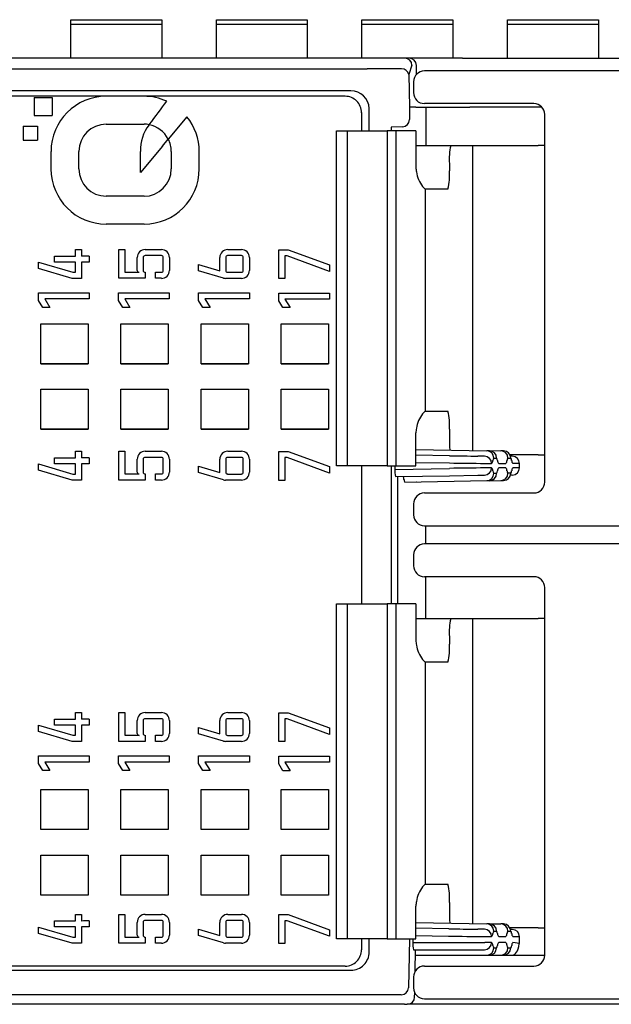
# Model space of a CAD drawing. Header units: millimetres. Extents: x 0 to 427, y 0 to 299.
# Tile 4 of 34: x 120 to 136, y 51 to 78. Entities that reach past the tile are written whole.
import ezdxf

# ---------------------------------------------------------------- set-up
doc = ezdxf.new("R2010")
doc.units = ezdxf.units.MM
doc.header["$MEASUREMENT"] = 0
doc.layers.add('Layer0000', color=7, linetype='Continuous', lineweight=25)

msp = doc.modelspace()

# ---------------------------------------------------------------- linework, layer by layer
at = {"layer": 'Layer0000', "color": 7, "linetype": 'Continuous', "lineweight": 25}
for p, q in [((121.62, 77.845), (121.62, 77.982)), ((121.62, 77.982), (124.12, 77.982)), ((124.12, 77.982), (124.12, 77.845)), ((125.62, 77.845), (125.62, 77.982)), ((125.62, 77.982), (128.12, 77.982)), ((128.12, 77.982), (128.12, 77.845)), ((129.62, 77.845), (129.62, 77.982)), ((129.62, 77.982), (132.12, 77.982)), ((132.12, 77.982), (132.12, 77.845)), ((133.62, 77.845), (133.62, 77.982)), ((133.62, 77.982), (136.12, 77.982)), ((136.12, 77.982), (136.12, 77.845)), ((121.62, 76.927), (121.62, 77.845)), ((124.12, 77.845), (121.62, 77.845)), ((124.12, 77.845), (124.12, 76.927)), ((125.62, 76.927), (125.62, 77.845)), ((128.12, 77.845), (125.62, 77.845)), ((128.12, 77.845), (128.12, 76.927)), ((129.62, 76.927), (129.62, 77.845)), ((132.12, 77.845), (129.62, 77.845)), ((132.12, 77.845), (132.12, 76.927)), ((133.62, 76.927), (133.62, 77.845)), ((136.12, 77.845), (133.62, 77.845)), ((136.12, 77.845), (136.12, 76.927)), ((129.685, 76.927), (111.8, 76.927)), ((130.798, 76.927), (129.685, 76.927)), ((130.918, 76.927), (130.798, 76.927)), ((132.383, 76.927), (130.918, 76.927)), ((132.383, 76.927), (132.782, 76.927)), ((132.782, 76.927), (142.325, 76.927)), ((108.02, 76.627), (129.763, 76.627)), ((130.709, 76.631), (129.762, 76.631)), ((129.762, 76.631), (129.763, 76.627)), ((130.995, 76.73), (130.911, 76.478)), ((131.12, 76.483), (131.118, 76.727)), ((202.184, 76.577), (131.338, 76.577)), ((130.911, 76.478), (130.925, 75.577)), ((129.319, 76.028), (107.968, 76.028)), ((131.038, 76.277), (131.038, 75.977)), ((128.333, 75.877), (111.52, 75.877)), ((120.61, 75.847), (121.109, 75.847)), ((120.61, 75.847), (120.61, 75.347)), ((121.109, 75.847), (121.109, 75.347)), ((123.634, 75.877), (122.592, 75.877)), ((129.159, 75.877), (128.333, 75.877)), ((129.819, 75.529), (129.819, 75.541)), ((129.819, 74.927), (129.819, 75.529)), ((131.098, 75.577), (130.925, 75.577)), ((130.925, 75.577), (130.925, 75.238)), ((131.098, 75.577), (131.124, 75.577)), ((131.124, 75.577), (132.588, 75.577)), ((134.344, 75.677), (131.338, 75.677)), ((131.377, 75.577), (131.377, 74.527)), ((134.567, 75.577), (132.588, 75.577)), ((120.61, 75.347), (121.109, 75.347)), ((124.81, 75.315), (124.3, 74.703)), ((129.609, 75.427), (129.609, 74.927)), ((134.644, 65.277), (134.644, 75.377)), ((120.313, 75.06), (120.704, 75.06)), ((120.313, 75.06), (120.313, 74.669)), ((120.704, 75.06), (120.704, 74.669)), ((122.592, 75.11), (123.634, 75.11)), ((123.773, 75.097), (123.783, 75.11)), ((130.425, 75.027), (130.423, 75.028)), ((130.423, 75.028), (130.423, 74.927)), ((130.733, 75.038), (130.425, 75.027)), ((124.136, 74.507), (124.299, 74.702)), ((128.919, 74.927), (129.069, 74.927)), ((128.919, 65.727), (128.919, 74.927)), ((129.069, 74.927), (129.218, 74.927)), ((129.219, 74.927), (129.699, 74.927)), ((129.219, 74.927), (129.219, 74.427)), ((129.699, 74.927), (130.311, 74.927)), ((130.554, 74.927), (130.311, 74.927)), ((130.311, 74.927), (130.311, 74.427)), ((131.092, 74.927), (130.554, 74.927)), ((130.554, 74.927), (130.554, 65.727)), ((131.105, 74.927), (131.092, 74.927)), ((131.105, 74.927), (131.105, 73.927)), ((120.313, 74.669), (120.704, 74.669)), ((124.136, 74.507), (123.532, 73.783)), ((129.219, 74.427), (129.219, 66.227)), ((130.311, 74.427), (130.311, 66.227)), ((131.105, 74.527), (132.061, 74.527)), ((132.061, 74.527), (132.655, 74.527)), ((132.655, 74.527), (134.467, 74.527)), ((132.655, 74.527), (132.655, 66.15)), ((134.644, 74.527), (134.467, 74.527)), ((121.076, 74.361), (121.076, 73.88)), ((121.843, 73.88), (121.843, 74.361)), ((123.532, 73.783), (123.532, 74.362)), ((124.383, 74.361), (124.383, 73.88)), ((125.15, 73.88), (125.15, 74.361)), ((132.023, 74.027), (132.023, 73.827)), ((131.36, 73.327), (131.36, 67.227)), ((131.36, 73.327), (131.365, 73.327)), ((131.984, 73.327), (131.365, 73.327)), ((123.634, 73.131), (122.592, 73.131)), ((123.634, 72.364), (122.592, 72.364)), ((121.176, 71.322), (121.176, 71.487)), ((121.176, 71.487), (121.748, 71.487)), ((121.748, 71.487), (121.748, 71.666)), ((121.748, 71.666), (121.915, 71.666)), ((121.915, 71.666), (121.915, 71.482)), ((122.127, 71.487), (122.127, 71.322)), ((122.936, 70.875), (122.936, 71.666)), ((122.936, 71.666), (123.103, 71.666)), ((123.103, 71.666), (123.103, 71.042)), ((123.448, 71.094), (123.448, 71.446)), ((123.611, 71.446), (123.611, 71.094)), ((124.109, 71.499), (123.664, 71.499)), ((123.666, 71.666), (124.109, 71.666)), ((124.162, 71.094), (124.162, 71.446)), ((124.329, 71.446), (124.329, 71.094)), ((125.716, 71.085), (125.716, 71.446)), ((125.879, 71.446), (125.879, 71.094)), ((126.307, 71.499), (125.931, 71.499)), ((125.936, 71.666), (126.307, 71.666)), ((126.36, 71.094), (126.36, 71.446)), ((126.527, 71.446), (126.527, 71.094)), ((127.334, 70.867), (127.334, 71.659)), ((127.334, 71.659), (127.593, 71.659)), ((127.501, 71.492), (127.501, 70.867)), ((127.563, 71.492), (127.501, 71.492)), ((128.727, 71.066), (127.563, 71.492)), ((127.593, 71.659), (128.727, 71.244)), ((120.734, 71.143), (120.734, 71.317)), ((120.734, 71.317), (121.68, 71.041)), ((121.748, 71.322), (121.176, 71.322)), ((121.748, 71.041), (121.748, 71.322)), ((122.127, 71.322), (121.915, 71.322)), ((121.915, 71.322), (121.915, 70.874)), ((125.134, 71.081), (125.134, 71.255)), ((125.134, 71.255), (125.716, 71.085)), ((128.727, 71.244), (128.727, 71.066)), ((121.656, 70.874), (120.734, 71.143)), ((121.68, 71.041), (121.748, 71.041)), ((123.103, 71.042), (123.501, 71.042)), ((123.664, 71.042), (123.664, 70.875)), ((123.95, 70.875), (123.95, 71.042)), ((123.95, 71.042), (124.109, 71.042)), ((125.813, 70.883), (125.134, 71.081)), ((125.931, 71.041), (126.307, 71.041)), ((121.915, 70.874), (121.656, 70.874)), ((123.457, 70.875), (122.936, 70.875)), ((123.664, 70.875), (123.457, 70.875)), ((124.109, 70.875), (123.95, 70.875)), ((126.307, 70.874), (125.874, 70.874)), ((127.501, 70.867), (127.334, 70.867)), ((120.734, 70.265), (120.734, 70.475)), ((120.734, 70.475), (122.127, 70.475)), ((122.127, 70.475), (122.127, 70.307)), ((122.934, 70.475), (124.327, 70.475)), ((122.934, 70.265), (122.934, 70.475)), ((124.327, 70.475), (124.327, 70.307)), ((125.134, 70.265), (125.134, 70.475)), ((125.134, 70.475), (126.527, 70.475)), ((126.527, 70.475), (126.527, 70.307)), ((127.334, 70.258), (127.334, 70.467)), ((127.334, 70.467), (128.727, 70.467)), ((128.727, 70.467), (128.727, 70.3)), ((120.851, 70.076), (120.734, 70.265)), ((121.047, 70.076), (120.851, 70.076)), ((122.127, 70.307), (120.904, 70.307)), ((120.904, 70.307), (121.047, 70.076)), ((123.051, 70.076), (122.934, 70.265)), ((123.247, 70.076), (123.051, 70.076)), ((124.327, 70.307), (123.104, 70.307)), ((123.104, 70.307), (123.247, 70.076)), ((125.251, 70.076), (125.134, 70.265)), ((125.447, 70.076), (125.251, 70.076)), ((126.527, 70.307), (125.304, 70.307)), ((125.304, 70.307), (125.447, 70.076)), ((127.451, 70.069), (127.334, 70.258)), ((128.727, 70.3), (127.504, 70.3)), ((127.504, 70.3), (127.647, 70.069)), ((127.647, 70.069), (127.451, 70.069)), ((120.8, 68.528), (120.8, 69.628)), ((120.8, 69.628), (122.1, 69.628)), ((122.1, 69.628), (122.1, 68.528)), ((123, 68.528), (123, 69.628)), ((123, 69.628), (124.3, 69.628)), ((124.3, 69.628), (124.3, 68.528)), ((125.2, 68.528), (125.2, 69.628)), ((125.2, 69.628), (126.5, 69.628)), ((126.5, 69.628), (126.5, 68.528)), ((127.4, 68.528), (127.4, 69.628)), ((127.4, 69.628), (128.7, 69.628)), ((128.7, 69.628), (128.7, 68.528)), ((122.1, 68.528), (120.8, 68.528)), ((124.3, 68.528), (123, 68.528)), ((126.5, 68.528), (125.2, 68.528)), ((128.7, 68.528), (127.4, 68.528)), ((120.8, 66.728), (120.8, 67.828)), ((120.8, 67.828), (122.1, 67.828)), ((122.1, 67.828), (122.1, 66.728)), ((123, 66.728), (123, 67.828)), ((123, 67.828), (124.3, 67.828)), ((124.3, 67.828), (124.3, 66.728)), ((125.2, 66.728), (125.2, 67.828)), ((125.2, 67.828), (126.5, 67.828)), ((126.5, 67.828), (126.5, 66.728)), ((127.4, 66.728), (127.4, 67.828)), ((127.4, 67.828), (128.7, 67.828)), ((128.7, 67.828), (128.7, 66.728)), ((131.36, 67.227), (131.365, 67.227)), ((131.365, 67.227), (131.984, 67.227)), ((122.1, 66.728), (120.8, 66.728)), ((124.3, 66.728), (123, 66.728)), ((126.5, 66.728), (125.2, 66.728)), ((128.7, 66.728), (127.4, 66.728)), ((131.105, 65.727), (131.105, 66.627)), ((132.023, 66.727), (132.023, 66.527)), ((121.748, 65.944), (121.748, 66.123)), ((121.748, 66.123), (121.915, 66.123)), ((121.915, 66.123), (121.915, 65.939)), ((122.936, 65.331), (122.936, 66.123)), ((122.936, 66.123), (123.103, 66.123)), ((123.103, 66.123), (123.103, 65.499)), ((123.666, 66.123), (124.109, 66.123)), ((125.936, 66.123), (126.307, 66.123)), ((127.334, 65.324), (127.334, 66.116)), ((127.334, 66.116), (127.593, 66.116)), ((127.593, 66.116), (128.727, 65.701)), ((129.219, 66.227), (129.219, 65.727)), ((130.311, 66.227), (130.311, 65.727)), ((131.105, 66.172), (133.048, 66.138)), ((132.025, 66.002), (131.105, 66.018)), ((133.123, 66.137), (133.048, 66.138)), ((133.123, 66.142), (133.437, 66.137)), ((133.512, 66.136), (133.437, 66.137)), ((134.467, 66.027), (133.692, 66.027)), ((134.467, 66.027), (134.644, 66.027)), ((120.734, 65.6), (120.734, 65.774)), ((120.734, 65.774), (121.68, 65.498)), ((121.176, 65.779), (121.176, 65.944)), ((121.176, 65.944), (121.748, 65.944)), ((121.748, 65.779), (121.176, 65.779)), ((121.748, 65.498), (121.748, 65.779)), ((122.127, 65.779), (121.915, 65.779)), ((121.915, 65.779), (121.915, 65.331)), ((122.127, 65.944), (122.127, 65.779)), ((123.448, 65.551), (123.448, 65.903)), ((123.611, 65.903), (123.611, 65.551)), ((124.109, 65.956), (123.664, 65.956)), ((124.162, 65.551), (124.162, 65.903)), ((124.329, 65.903), (124.329, 65.551)), ((125.716, 65.542), (125.716, 65.903)), ((125.879, 65.903), (125.879, 65.551)), ((126.307, 65.956), (125.931, 65.956)), ((126.36, 65.551), (126.36, 65.903)), ((126.527, 65.903), (126.527, 65.551)), ((127.563, 65.949), (127.501, 65.949)), ((127.501, 65.949), (127.501, 65.324)), ((128.727, 65.523), (127.563, 65.949)), ((131.105, 65.818), (132.025, 65.802)), ((132.988, 65.988), (132.809, 65.988)), ((133.006, 65.788), (133.184, 65.788)), ((133.244, 65.938), (133.319, 65.938)), ((133.38, 65.787), (133.573, 65.787)), ((133.633, 65.937), (133.708, 65.936)), ((133.752, 65.986), (133.711, 65.986)), ((133.949, 65.786), (133.769, 65.786)), ((133.949, 65.668), (133.949, 65.786)), ((121.656, 65.331), (120.734, 65.6)), ((121.68, 65.498), (121.748, 65.498)), ((123.103, 65.499), (123.501, 65.499)), ((123.664, 65.499), (123.664, 65.331)), ((123.95, 65.331), (123.95, 65.499)), ((123.95, 65.499), (124.109, 65.499)), ((125.134, 65.538), (125.134, 65.712)), ((125.134, 65.712), (125.716, 65.542)), ((125.813, 65.34), (125.134, 65.538)), ((125.931, 65.498), (126.307, 65.498)), ((128.727, 65.701), (128.727, 65.523)), ((129.069, 65.727), (128.919, 65.727)), ((129.218, 65.727), (129.069, 65.727)), ((129.699, 65.727), (129.218, 65.727)), ((129.609, 65.727), (129.609, 61.927)), ((130.311, 65.727), (129.699, 65.727)), ((130.311, 65.727), (130.554, 65.727)), ((130.423, 65.727), (130.423, 61.927)), ((130.525, 65.727), (130.525, 65.626)), ((130.525, 65.626), (132.025, 65.652)), ((130.554, 65.727), (131.092, 65.727)), ((131.092, 65.727), (131.105, 65.727)), ((133.184, 65.666), (133.006, 65.665)), ((133.319, 65.516), (133.244, 65.516)), ((133.573, 65.667), (133.38, 65.667)), ((133.708, 65.518), (133.633, 65.517)), ((133.949, 65.668), (133.769, 65.668)), ((121.915, 65.331), (121.656, 65.331)), ((123.457, 65.331), (122.936, 65.331)), ((123.664, 65.331), (123.457, 65.331)), ((124.109, 65.331), (123.95, 65.331)), ((126.307, 65.331), (125.874, 65.331)), ((127.501, 65.324), (127.334, 65.324)), ((130.543, 65.427), (132.025, 65.452)), ((130.596, 65.427), (130.596, 61.927)), ((130.801, 65.277), (133.048, 65.316)), ((132.025, 65.452), (132.809, 65.465)), ((132.809, 65.465), (132.988, 65.466)), ((133.048, 65.316), (133.123, 65.316)), ((133.123, 65.312), (133.437, 65.317)), ((133.437, 65.317), (133.512, 65.318)), ((133.752, 65.468), (133.711, 65.468)), ((131.338, 64.977), (134.344, 64.977)), ((131.038, 64.677), (131.038, 64.377)), ((131.338, 64.077), (202.184, 64.077)), ((131.38, 63.577), (131.38, 64.077)), ((202.184, 63.577), (131.338, 63.577)), ((131.038, 63.277), (131.038, 62.977)), ((134.344, 62.677), (131.338, 62.677)), ((131.38, 61.527), (131.38, 62.677)), ((134.644, 52.277), (134.644, 62.377)), ((128.919, 61.927), (129.069, 61.927)), ((128.919, 52.727), (128.919, 61.927)), ((129.069, 61.927), (129.218, 61.927)), ((129.219, 61.927), (129.699, 61.927)), ((129.219, 61.927), (129.219, 61.427)), ((129.699, 61.927), (130.311, 61.927)), ((130.554, 61.927), (130.311, 61.927)), ((130.311, 61.927), (130.311, 61.427)), ((131.092, 61.927), (130.554, 61.927)), ((130.554, 61.927), (130.554, 52.727)), ((131.105, 61.927), (131.092, 61.927)), ((131.105, 61.927), (131.105, 60.927)), ((129.219, 61.427), (129.219, 53.227)), ((130.311, 61.427), (130.311, 53.227)), ((131.105, 61.527), (132.061, 61.527)), ((132.061, 61.527), (132.655, 61.527)), ((132.655, 61.527), (134.467, 61.527)), ((132.655, 61.527), (132.655, 53.15)), ((134.644, 61.527), (134.467, 61.527)), ((132.023, 61.027), (132.023, 60.827)), ((131.36, 60.327), (131.36, 54.227)), ((131.36, 60.327), (131.365, 60.327)), ((131.984, 60.327), (131.365, 60.327)), ((121.176, 58.598), (121.176, 58.763)), ((121.176, 58.763), (121.748, 58.763)), ((121.748, 58.763), (121.748, 58.942)), ((121.748, 58.942), (121.915, 58.942)), ((121.915, 58.942), (121.915, 58.759)), ((122.127, 58.763), (122.127, 58.598)), ((122.936, 58.151), (122.936, 58.942)), ((122.936, 58.942), (123.103, 58.942)), ((123.103, 58.942), (123.103, 58.318)), ((123.448, 58.371), (123.448, 58.722)), ((123.611, 58.722), (123.611, 58.371)), ((124.109, 58.775), (123.664, 58.775)), ((123.666, 58.942), (124.109, 58.942)), ((124.162, 58.371), (124.162, 58.722)), ((124.329, 58.722), (124.329, 58.371)), ((125.716, 58.362), (125.716, 58.722)), ((125.879, 58.722), (125.879, 58.37)), ((126.307, 58.775), (125.931, 58.775)), ((125.936, 58.942), (126.307, 58.942)), ((126.36, 58.37), (126.36, 58.722)), ((126.527, 58.722), (126.527, 58.37)), ((127.334, 58.144), (127.334, 58.935)), ((127.334, 58.935), (127.593, 58.935)), ((127.563, 58.768), (127.501, 58.768)), ((127.501, 58.768), (127.501, 58.144)), ((128.727, 58.342), (127.563, 58.768)), ((127.593, 58.935), (128.727, 58.52)), ((120.734, 58.419), (120.734, 58.594)), ((120.734, 58.594), (121.68, 58.318)), ((121.748, 58.598), (121.176, 58.598)), ((121.748, 58.318), (121.748, 58.598)), ((122.127, 58.598), (121.915, 58.598)), ((121.915, 58.598), (121.915, 58.151)), ((125.134, 58.357), (125.134, 58.531)), ((125.134, 58.531), (125.716, 58.362)), ((128.727, 58.52), (128.727, 58.342)), ((121.656, 58.151), (120.734, 58.419)), ((121.68, 58.318), (121.748, 58.318)), ((123.103, 58.318), (123.501, 58.318)), ((123.664, 58.318), (123.664, 58.151)), ((123.95, 58.151), (123.95, 58.318)), ((123.95, 58.318), (124.109, 58.318)), ((125.813, 58.159), (125.134, 58.357)), ((125.931, 58.317), (126.307, 58.317)), ((121.915, 58.151), (121.656, 58.151)), ((123.457, 58.151), (122.936, 58.151)), ((123.664, 58.151), (123.457, 58.151)), ((124.109, 58.151), (123.95, 58.151)), ((126.307, 58.15), (125.874, 58.15)), ((127.501, 58.144), (127.334, 58.144)), ((120.734, 57.751), (122.127, 57.751)), ((120.734, 57.541), (120.734, 57.751)), ((122.127, 57.751), (122.127, 57.584)), ((122.934, 57.541), (122.934, 57.751)), ((122.934, 57.751), (124.327, 57.751)), ((124.327, 57.751), (124.327, 57.584)), ((125.134, 57.751), (126.527, 57.751)), ((125.134, 57.541), (125.134, 57.751)), ((126.527, 57.751), (126.527, 57.584)), ((127.334, 57.534), (127.334, 57.743)), ((127.334, 57.743), (128.727, 57.743)), ((128.727, 57.743), (128.727, 57.576)), ((120.851, 57.352), (120.734, 57.541)), ((122.127, 57.584), (120.904, 57.584)), ((120.904, 57.584), (121.047, 57.352)), ((123.051, 57.352), (122.934, 57.541)), ((124.327, 57.584), (123.104, 57.584)), ((123.104, 57.584), (123.247, 57.352)), ((125.251, 57.352), (125.134, 57.541)), ((126.527, 57.584), (125.304, 57.584)), ((125.304, 57.584), (125.447, 57.352)), ((127.451, 57.345), (127.334, 57.534)), ((128.727, 57.576), (127.504, 57.576)), ((127.504, 57.576), (127.647, 57.345)), ((121.047, 57.352), (120.851, 57.352)), ((123.247, 57.352), (123.051, 57.352)), ((125.447, 57.352), (125.251, 57.352)), ((127.647, 57.345), (127.451, 57.345)), ((120.8, 55.729), (120.8, 56.829)), ((120.8, 56.829), (122.1, 56.829)), ((122.1, 56.829), (122.1, 55.729)), ((123, 55.729), (123, 56.829)), ((123, 56.829), (124.3, 56.829)), ((124.3, 56.829), (124.3, 55.729)), ((125.2, 55.729), (125.2, 56.829)), ((125.2, 56.829), (126.5, 56.829)), ((126.5, 56.829), (126.5, 55.729)), ((127.4, 56.829), (128.7, 56.829)), ((127.4, 55.729), (127.4, 56.829)), ((128.7, 56.829), (128.7, 55.729)), ((122.1, 55.729), (120.8, 55.729)), ((124.3, 55.729), (123, 55.729)), ((126.5, 55.729), (125.2, 55.729)), ((128.7, 55.729), (127.4, 55.729)), ((120.8, 53.929), (120.8, 55.029)), ((120.8, 55.029), (122.1, 55.029)), ((122.1, 55.029), (122.1, 53.929)), ((123, 55.029), (124.3, 55.029)), ((123, 53.929), (123, 55.029)), ((124.3, 55.029), (124.3, 53.929)), ((125.2, 53.929), (125.2, 55.029)), ((125.2, 55.029), (126.5, 55.029)), ((126.5, 55.029), (126.5, 53.929)), ((127.4, 53.929), (127.4, 55.029)), ((127.4, 55.029), (128.7, 55.029)), ((128.7, 55.029), (128.7, 53.929)), ((131.36, 54.227), (131.365, 54.227)), ((131.365, 54.227), (131.984, 54.227)), ((122.1, 53.929), (120.8, 53.929)), ((124.3, 53.929), (123, 53.929)), ((126.5, 53.929), (125.2, 53.929)), ((128.7, 53.929), (127.4, 53.929)), ((131.105, 52.727), (131.105, 53.627)), ((132.023, 53.727), (132.023, 53.527)), ((121.748, 53.22), (121.748, 53.399)), ((121.748, 53.399), (121.915, 53.399)), ((121.915, 53.399), (121.915, 53.215)), ((122.936, 52.608), (122.936, 53.399)), ((122.936, 53.399), (123.103, 53.399)), ((123.103, 53.399), (123.103, 52.775)), ((123.666, 53.399), (124.109, 53.399)), ((125.936, 53.399), (126.307, 53.399)), ((127.334, 52.6), (127.334, 53.392)), ((127.334, 53.392), (127.593, 53.392)), ((127.593, 53.392), (128.727, 52.977)), ((120.734, 52.876), (120.734, 53.05)), ((120.734, 53.05), (121.68, 52.774)), ((121.176, 53.055), (121.176, 53.22)), ((121.176, 53.22), (121.748, 53.22)), ((121.748, 53.055), (121.176, 53.055)), ((121.748, 52.774), (121.748, 53.055)), ((122.127, 53.055), (121.915, 53.055)), ((121.915, 53.055), (121.915, 52.607)), ((122.127, 53.22), (122.127, 53.055)), ((123.448, 52.828), (123.448, 53.179)), ((123.611, 53.179), (123.611, 52.828)), ((124.109, 53.232), (123.664, 53.232)), ((124.162, 52.828), (124.162, 53.179)), ((124.329, 53.179), (124.329, 52.828)), ((125.716, 52.819), (125.716, 53.179)), ((125.879, 53.179), (125.879, 52.827)), ((126.307, 53.232), (125.931, 53.232)), ((126.36, 52.827), (126.36, 53.179)), ((126.527, 53.179), (126.527, 52.827)), ((127.563, 53.225), (127.501, 53.225)), ((127.501, 53.225), (127.501, 52.6)), ((128.727, 52.799), (127.563, 53.225)), ((129.219, 53.227), (129.219, 52.727)), ((130.311, 53.227), (130.311, 52.727)), ((131.105, 53.172), (133.048, 53.138)), ((133.123, 53.137), (133.048, 53.138)), ((133.123, 53.142), (133.437, 53.137)), ((133.512, 53.136), (133.437, 53.137)), ((121.656, 52.607), (120.734, 52.876)), ((121.68, 52.774), (121.748, 52.774)), ((123.103, 52.775), (123.501, 52.775)), ((123.664, 52.775), (123.664, 52.608)), ((123.95, 52.608), (123.95, 52.775)), ((123.95, 52.775), (124.109, 52.775)), ((125.134, 52.814), (125.134, 52.988)), ((125.134, 52.988), (125.716, 52.819)), ((125.813, 52.616), (125.134, 52.814)), ((125.931, 52.774), (126.307, 52.774)), ((128.727, 52.977), (128.727, 52.799)), ((132.007, 53.002), (131.105, 53.018)), ((131.105, 52.819), (132.003, 52.802)), ((132.988, 52.988), (132.805, 52.988)), ((133.002, 52.789), (133.184, 52.788)), ((133.244, 52.938), (133.319, 52.938)), ((133.38, 52.787), (133.573, 52.787)), ((133.633, 52.937), (133.708, 52.936)), ((134.467, 53.027), (133.692, 53.027)), ((133.752, 52.986), (133.711, 52.986)), ((133.769, 52.786), (133.949, 52.786)), ((133.947, 52.6), (133.949, 52.786)), ((134.467, 53.027), (134.644, 53.027)), ((121.915, 52.607), (121.656, 52.607)), ((123.457, 52.608), (122.936, 52.608)), ((123.664, 52.608), (123.457, 52.608)), ((124.109, 52.608), (123.95, 52.608)), ((126.307, 52.607), (125.874, 52.607)), ((127.501, 52.6), (127.334, 52.6)), ((129.069, 52.727), (128.919, 52.727)), ((129.218, 52.727), (129.069, 52.727)), ((129.699, 52.727), (129.218, 52.727)), ((129.609, 52.727), (129.609, 52.427)), ((130.311, 52.727), (129.699, 52.727)), ((129.819, 52.362), (129.819, 52.727)), ((130.311, 52.727), (130.554, 52.727)), ((130.554, 52.727), (131.092, 52.727)), ((130.925, 52.727), (130.902, 51.38)), ((131.023, 52.727), (131.021, 52.627)), ((131.021, 52.627), (132.003, 52.627)), ((131.092, 52.727), (131.105, 52.727)), ((132.003, 52.627), (133.002, 52.627)), ((133.184, 52.627), (133.002, 52.627)), ((133.573, 52.627), (133.38, 52.627)), ((133.947, 52.6), (133.769, 52.627)), ((131.035, 52.427), (132.003, 52.427)), ((131.082, 51.833), (131.093, 52.427)), ((131.09, 52.277), (133.045, 52.277)), ((132.003, 52.427), (132.802, 52.427)), ((132.802, 52.427), (132.984, 52.427)), ((133.045, 52.277), (133.12, 52.277)), ((133.045, 52.277), (133.046, 52.277)), ((133.12, 52.277), (133.434, 52.277)), ((133.244, 52.477), (133.319, 52.477)), ((133.434, 52.277), (133.509, 52.277)), ((133.434, 52.277), (133.434, 52.277)), ((133.509, 52.277), (133.741, 52.277)), ((133.633, 52.477), (133.708, 52.477)), ((133.741, 52.277), (134.644, 52.277)), ((129.159, 51.977), (111.97, 51.977)), ((131.338, 51.977), (134.344, 51.977)), ((111.906, 51.863), (129.319, 51.863)), ((131.038, 51.677), (131.038, 51.377)), ((130.703, 51.189), (110.72, 51.189)), ((131.068, 51.123), (131.07, 51.241)), ((130.788, 50.927), (110.923, 50.927)), ((130.788, 50.927), (130.867, 50.927)), ((132.143, 50.927), (130.867, 50.927)), ((131.338, 51.077), (202.184, 51.077)), ((184.97, 50.927), (132.143, 50.927))]:
    msp.add_line(p, q, dxfattribs=at)
for centre, radius, start, end in [((130.793, 76.725), 0.202, 1.61, 88.6143), ((130.912, 76.721), 0.206, 1.6816, 88.1008), ((130.714, 76.428), 0.203, 14.2115, 91.3795), ((131.338, 76.277), 0.3, 90.0143, 179.9103), ((129.319, 75.529), 0.499, 1.3538, 90.0404), ((122.596, 74.358), 1.519, 90.1229, 179.8771), ((123.635, 74.373), 1.504, 65.6362, 90.0395), ((129.159, 75.427), 0.45, 45.0037, 89.9971), ((131.338, 75.977), 0.3, 180, 269.6317), ((106.643, 88.384), 21.679, 322.2446, 324.3319), ((129.16, 75.427), 0.45, 359.9846, 45.0145), ((134.344, 75.377), 0.3, 0, 90), ((123.641, 74.36), 1.509, 0.0172, 39.2151), ((130.726, 75.237), 0.2, 272.1221, 0.1038), ((122.594, 74.359), 0.751, 90.1316, 179.8684), ((124.674, 74.394), 1.143, 142.1873, 181.615), ((123.634, 74.369), 0.741, 79.2117, 90.0205), ((123.63, 74.355), 0.753, 27.4837, 79.198), ((123.64, 74.361), 0.743, 359.9748, 27.3341), ((129.218, 74.926), 0.000494, 26.9454, 109.502), ((133.664, 74.151), 1.646, 166.804, 184.3291), ((122.595, 73.883), 1.519, 180.1167, 269.8833), ((122.594, 73.882), 0.751, 180.1441, 269.8559), ((123.631, 73.883), 1.519, 270.1229, 359.8771), ((123.632, 73.881), 0.751, 270.1316, 359.8684), ((131.705, 73.927), 0.6, 180, 192.3919), ((131.983, 73.928), 0.873, 188.5504, 217.1135), ((130.381, 73.703), 1.646, 346.804, 4.3291), ((131.94, 73.997), 0.885, 222.3639, 229.0593), ((131.365, 73.334), 0.00658, 226.92, 267.9124), ((122.161, 64.726), 6.761, 90.2885, 92.0872), ((123.668, 71.446), 0.22, 90.5276, 180.0485), ((123.657, 71.453), 0.0461, 80.8563, 189.0353), ((124.11, 71.446), 0.22, 359.9534, 90.0205), ((124.117, 71.453), 0.046, 350.8214, 99.1786), ((125.936, 71.446), 0.22, 89.9671, 180.0068), ((125.924, 71.453), 0.0461, 81.048, 189.0606), ((126.307, 71.446), 0.22, 359.9863, 90.0137), ((126.314, 71.453), 0.0461, 350.9782, 99.0218), ((123.494, 71.087), 0.046, 170.8519, 279.1481), ((123.657, 71.087), 0.0461, 171.0345, 279.1825), ((124.109, 71.094), 0.22, 269.9932, 0.0329), ((124.117, 71.087), 0.046, 260.7824, 9.109), ((125.924, 71.087), 0.0461, 170.9394, 278.952), ((126.307, 71.094), 0.22, 269.9932, 0.0329), ((126.314, 71.087), 0.0461, 260.9782, 9.0218), ((125.872, 71.076), 0.202, 252.9313, 270.5734), ((131.984, 66.625), 0.875, 142.9012, 171.4758), ((131.94, 66.557), 0.885, 130.9416, 137.6365), ((131.365, 67.22), 0.00658, 92.0822, 133.0824), ((130.381, 66.851), 1.646, 355.6709, 13.196), ((131.705, 66.627), 0.6, 167.7053, 180.0026), ((136.67, 66.501), 4.648, 179.6848, 184.2691), ((123.668, 65.903), 0.22, 90.5276, 180.0485), ((124.11, 65.903), 0.22, 359.9534, 90.0205), ((125.936, 65.903), 0.22, 89.9671, 180.0068), ((126.307, 65.903), 0.22, 359.9863, 90.0137), ((133.045, 65.938), 0.2, 359.9563, 88.9539), ((133.12, 65.938), 0.2, 359.9563, 88.9539), ((133.433, 65.937), 0.2, 359.9563, 88.9539), ((133.508, 65.936), 0.2, 359.9563, 88.9539), ((122.161, 59.183), 6.761, 90.2885, 92.0872), ((123.657, 65.91), 0.0461, 80.8563, 189.0353), ((124.117, 65.91), 0.046, 350.8214, 99.1786), ((125.924, 65.91), 0.0461, 81.048, 189.0606), ((126.314, 65.91), 0.0461, 350.9782, 99.0218), ((137.065, 344.538), 278.582, 268.96317, 269.1246), ((138.325, 500.976), 435.22, 269.17051, 269.29966), ((132.984, 65.788), 0.2, 359.9563, 88.9539), ((133.104, 65.869), 0.114, 314.8015, 1.3586), ((133.308, 65.874), 0.09, 134.81, 181.3504), ((133.255, 65.873), 0.0905, 358.7086, 45.0325), ((133.461, 65.869), 0.115, 178.7009, 225.0402), ((133.492, 65.868), 0.114, 314.8022, 1.3582), ((133.697, 65.873), 0.0899, 134.8102, 181.3501), ((133.644, 65.872), 0.0905, 358.7086, 45.0324), ((133.85, 65.868), 0.115, 178.7009, 225.0402), ((133.749, 65.785), 0.2, 0.0432, 89.0435), ((123.494, 65.544), 0.046, 170.8519, 279.1481), ((123.657, 65.544), 0.0461, 171.0345, 279.1825), ((124.109, 65.551), 0.22, 269.9932, 0.0329), ((124.117, 65.544), 0.046, 260.7824, 9.109), ((125.924, 65.544), 0.0461, 170.9394, 278.952), ((126.307, 65.551), 0.22, 269.9932, 0.0329), ((126.314, 65.544), 0.0461, 260.9782, 9.0218), ((129.218, 65.727), 0.000494, 250.501, 333.0516), ((131.106, 65.577), 0.584, 175.1231, 194.899), ((138.313, -368.67), 434.368, 90.70014, 90.82955), ((132.984, 65.666), 0.2, 271.0461, 0.0437), ((133.045, 65.516), 0.2, 271.0461, 0.0437), ((133.12, 65.516), 0.2, 271.0461, 0.0437), ((133.104, 65.585), 0.114, 358.6419, 45.1978), ((133.308, 65.58), 0.09, 178.6497, 225.1898), ((133.255, 65.58), 0.0905, 314.9674, 1.2916), ((133.461, 65.585), 0.115, 134.9596, 181.2993), ((133.433, 65.517), 0.2, 271.0461, 0.0437), ((133.508, 65.517), 0.2, 271.0461, 0.0437), ((133.492, 65.586), 0.114, 358.642, 45.1976), ((133.697, 65.581), 0.0899, 178.6497, 225.1899), ((133.644, 65.582), 0.0905, 314.9673, 1.2916), ((133.85, 65.586), 0.115, 134.9596, 181.2993), ((133.749, 65.668), 0.2, 270.9565, 359.9568), ((125.872, 65.533), 0.202, 252.9313, 270.5734), ((130.663, 65.356), 0.113, 357.8166, 38.7824), ((130.889, 65.348), 0.113, 177.8167, 218.7823), ((131.122, 65.286), 0.00921, 202.851, 259.0962), ((134.344, 65.277), 0.3, 270, 0), ((131.338, 64.677), 0.3, 90.0092, 179.9104), ((131.338, 64.377), 0.3, 180, 269.6316), ((131.338, 63.277), 0.3, 90.0143, 179.9103), ((131.338, 62.977), 0.3, 180, 269.6317), ((134.344, 62.377), 0.3, 0, 90), ((129.218, 61.926), 0.000494, 26.9454, 109.502), ((133.664, 61.151), 1.646, 166.804, 184.3291), ((131.705, 60.927), 0.6, 180, 192.3919), ((131.983, 60.928), 0.873, 188.5504, 217.1135), ((130.381, 60.703), 1.646, 346.804, 4.3291), ((131.94, 60.997), 0.885, 222.3639, 229.0593), ((131.365, 60.334), 0.00658, 226.92, 267.9124), ((122.161, 52.002), 6.761, 90.2885, 92.0872), ((123.668, 58.723), 0.22, 90.5276, 180.0485), ((123.657, 58.73), 0.0461, 80.8563, 189.0353), ((124.11, 58.723), 0.22, 359.9534, 90.0205), ((124.117, 58.73), 0.046, 350.8214, 99.1786), ((125.936, 58.722), 0.22, 89.9671, 180.0068), ((125.924, 58.729), 0.0461, 81.048, 189.0606), ((126.307, 58.722), 0.22, 359.9863, 90.0137), ((126.314, 58.729), 0.0461, 350.9782, 99.0218), ((123.494, 58.363), 0.046, 170.8519, 279.1481), ((123.657, 58.363), 0.0461, 171.0345, 279.1825), ((124.109, 58.371), 0.22, 269.9932, 0.0329), ((124.117, 58.363), 0.046, 260.7824, 9.109), ((125.924, 58.363), 0.0461, 170.9394, 278.952), ((126.307, 58.37), 0.22, 269.9932, 0.0329), ((126.314, 58.363), 0.0461, 260.9782, 9.0218), ((125.872, 58.353), 0.202, 252.9313, 270.5734), ((131.984, 53.625), 0.875, 142.9012, 171.4758), ((131.94, 53.557), 0.885, 130.9416, 137.6365), ((131.365, 54.22), 0.00658, 92.0822, 133.0824), ((130.381, 53.851), 1.646, 355.6709, 13.196), ((131.705, 53.627), 0.6, 167.7053, 180.0026), ((123.668, 53.179), 0.22, 90.5276, 180.0485), ((124.11, 53.179), 0.22, 359.9534, 90.0205), ((125.936, 53.179), 0.22, 89.9671, 180.0068), ((126.307, 53.179), 0.22, 359.9863, 90.0137), ((136.67, 53.501), 4.648, 179.6848, 184.2691), ((122.161, 46.459), 6.761, 90.2885, 92.0872), ((123.657, 53.186), 0.0461, 80.8563, 189.0353), ((124.117, 53.187), 0.046, 350.8214, 99.1786), ((125.924, 53.186), 0.0461, 81.048, 189.0606), ((126.314, 53.186), 0.0461, 350.9782, 99.0218), ((133.045, 52.938), 0.2, 359.9563, 88.9539), ((133.12, 52.938), 0.2, 359.9563, 88.9539), ((133.433, 52.937), 0.2, 359.9563, 88.9539), ((133.508, 52.936), 0.2, 359.9563, 88.9539), ((123.494, 52.82), 0.046, 170.8519, 279.1481), ((123.657, 52.82), 0.0461, 171.0345, 279.1825), ((124.109, 52.827), 0.22, 269.9932, 0.0329), ((124.117, 52.82), 0.046, 260.7824, 9.109), ((125.924, 52.82), 0.0461, 170.9394, 278.952), ((126.307, 52.827), 0.22, 269.9932, 0.0329), ((126.314, 52.82), 0.0461, 260.9782, 9.0218), ((138.432, 496.614), 443.859, 269.17011, 269.29901), ((137.15, 337.067), 284.112, 268.96268, 269.12379), ((132.984, 52.788), 0.2, 359.9563, 88.9539), ((133.104, 52.869), 0.114, 314.8022, 1.3582), ((133.308, 52.874), 0.09, 134.81, 181.3504), ((133.255, 52.873), 0.0905, 358.7086, 45.0324), ((133.461, 52.869), 0.115, 178.7009, 225.0402), ((133.492, 52.868), 0.114, 314.8022, 1.3582), ((133.697, 52.873), 0.0899, 134.8099, 181.3504), ((133.644, 52.872), 0.0905, 358.7088, 45.0322), ((133.85, 52.868), 0.115, 178.7009, 225.0402), ((133.749, 52.785), 0.2, 0.0432, 89.0435), ((125.872, 52.81), 0.202, 252.9313, 270.5734), ((129.218, 52.727), 0.000494, 250.501, 333.0516), ((131.602, 52.567), 0.584, 174.1142, 193.8904), ((132.984, 52.627), 0.2, 270.0442, 0.0441), ((133.105, 52.547), 0.113, 358.64, 45.1509), ((133.309, 52.542), 0.0921, 178.6389, 225.1505), ((133.254, 52.542), 0.0921, 314.8503, 1.358), ((133.459, 52.547), 0.113, 134.8526, 181.358), ((133.494, 52.547), 0.113, 358.6394, 45.1508), ((133.698, 52.542), 0.0921, 178.6424, 225.1479), ((133.643, 52.542), 0.0921, 314.8522, 1.3616), ((133.848, 52.547), 0.113, 134.8469, 181.3595), ((129.319, 52.362), 0.499, 269.9593, 359.9966), ((129.16, 52.427), 0.45, 314.9819, 0.0062), ((133.045, 52.477), 0.2, 270.3413, 0.0438), ((133.12, 52.477), 0.2, 270.0442, 0.0441), ((133.433, 52.477), 0.2, 270.1906, 0.044), ((133.508, 52.477), 0.2, 270.0442, 0.0441), ((134.344, 52.277), 0.3, 270, 0), ((129.159, 52.427), 0.45, 270.0203, 315.0096), ((131.338, 51.677), 0.3, 90.0092, 179.9104), ((130.7, 51.391), 0.202, 270.6047, 356.8465), ((131.338, 51.377), 0.3, 180, 269.6316), ((130.868, 51.128), 0.201, 269.9104, 358.7876)]:
    msp.add_arc(centre, radius, start, end, dxfattribs=at)
for points in [[(120.8, 68.528), (120.81, 68.528), (122.09, 68.528), (122.1, 68.528)], [(123, 68.528), (123.01, 68.528), (124.29, 68.528), (124.3, 68.528)], [(125.2, 68.528), (125.21, 68.528), (126.49, 68.528), (126.5, 68.528)], [(127.4, 68.528), (127.41, 68.528), (128.69, 68.528), (128.7, 68.528)], [(120.8, 66.728), (120.81, 66.728), (122.09, 66.728), (122.1, 66.728)], [(123, 66.728), (123.01, 66.728), (124.29, 66.728), (124.3, 66.728)], [(125.2, 66.728), (125.21, 66.728), (126.49, 66.728), (126.5, 66.728)], [(127.4, 66.728), (127.41, 66.728), (128.69, 66.728), (128.7, 66.728)], [(133.741, 52.277), (133.84, 52.28), (133.909, 52.383), (133.945, 52.587)]]:
    msp.add_open_spline(points, degree=3, dxfattribs=at)

doc.saveas('drawing.dxf')
